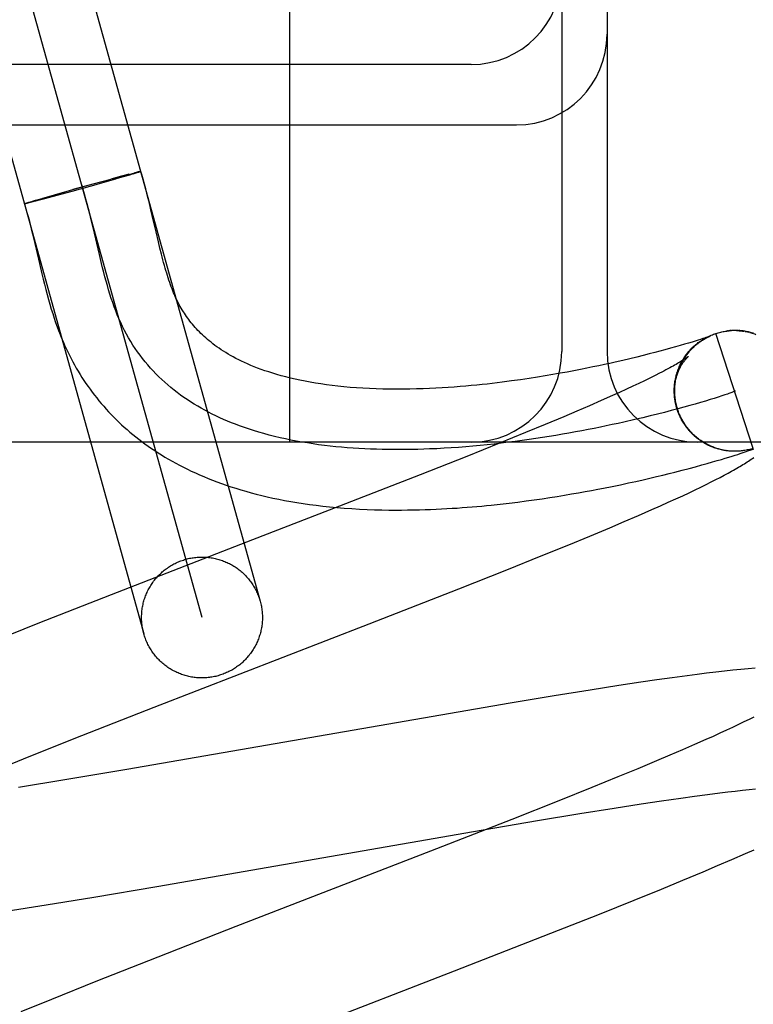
# Model space of a CAD drawing. Header units: inches. Extents: x 0 to 268, y 0 to 174.
# Tile 63 of 83: x 86.469 to 86.59, y 90.27 to 90.433. Entities that reach past the tile are written whole.
import ezdxf

# ---------------------------------------------------------------- set-up
doc = ezdxf.new("R2010")
doc.units = ezdxf.units.IN
doc.header["$LTSCALE"] = 14.749625
doc.header["$MEASUREMENT"] = 0
doc.linetypes.add('HIDDEN', pattern=[0.2, 0.1, -0.1])
doc.layers.add('DEFAULT_2', color=8, linetype='HIDDEN')

msp = doc.modelspace()

# ---------------------------------------------------------------- linework, layer by layer
at = {"layer": 'DEFAULT_2', "color": 8, "linetype": 'HIDDEN'}
for p, q in [((86.4577, 90.5198), (86.5086, 90.33675)), ((86.49897, 90.33407), (86.44807, 90.51711)), ((86.43844, 90.51444), (86.48933, 90.33139)), ((86.51352, 90.36309), (86.51352, 90.48809)), ((86.55852, 90.47309), (86.55852, 90.37809)), ((86.56602, 90.47309), (86.56602, 90.37809)), ((86.54352, 90.42559), (86.43352, 90.42559)), ((86.43352, 90.41559), (86.55102, 90.41559)), ((86.48466, 90.40662), (86.47922, 90.40509)), ((86.48094, 90.40582), (86.48392, 90.40663)), ((86.48579, 90.40714), (86.48388, 90.40662)), ((86.48589, 90.40698), (86.48416, 90.40648)), ((86.48685, 90.40742), (86.48569, 90.40711)), ((86.48694, 90.40729), (86.48589, 90.40698)), ((86.48677, 90.40739), (86.48744, 90.40757)), ((86.48758, 90.40748), (86.48694, 90.40729)), ((86.48741, 90.40756), (86.48783, 90.40767)), ((86.48794, 90.40759), (86.48749, 90.40745)), ((86.48805, 90.40772), (86.4878, 90.40766)), ((86.48818, 90.40766), (86.48786, 90.40756)), ((86.48827, 90.40778), (86.48805, 90.40772)), ((86.48831, 90.4077), (86.4881, 90.40764)), ((86.4884, 90.40781), (86.48822, 90.40776)), ((86.48843, 90.40774), (86.48831, 90.4077)), ((86.48845, 90.40782), (86.48835, 90.40779)), ((86.48854, 90.40778), (86.48843, 90.40774)), ((86.48856, 90.40784), (86.48845, 90.40782)), ((86.48858, 90.40779), (86.48849, 90.40776)), ((86.4886, 90.40785), (86.48852, 90.40783)), ((86.48864, 90.40786), (86.48856, 90.40784)), ((86.48868, 90.40787), (86.48861, 90.40785)), ((86.47457, 90.40404), (86.47915, 90.40533)), ((86.478, 90.40475), (86.47492, 90.40391)), ((86.4811, 90.40586), (86.47756, 90.40488)), ((86.48139, 90.4057), (86.47781, 90.4047)), ((86.47089, 90.40297), (86.47157, 90.40317)), ((86.47152, 90.40315), (86.47265, 90.40348)), ((86.47293, 90.40337), (86.47164, 90.40303)), ((86.47261, 90.40347), (86.47493, 90.40414)), ((86.47492, 90.40391), (86.4729, 90.40336)), ((86.46966, 90.40258), (86.46972, 90.4026)), ((86.46969, 90.40259), (86.46975, 90.40261)), ((86.46972, 90.4026), (86.46979, 90.40262)), ((86.46976, 90.40261), (86.46984, 90.40264)), ((86.46981, 90.40263), (86.46989, 90.40266)), ((86.46989, 90.40266), (86.47, 90.40269)), ((86.47003, 90.40262), (86.46991, 90.40259)), ((86.46997, 90.40268), (86.47013, 90.40273)), ((86.47016, 90.40265), (86.47, 90.40261)), ((86.47009, 90.40272), (86.47031, 90.40279)), ((86.47034, 90.4027), (86.47012, 90.40265)), ((86.47027, 90.40278), (86.47056, 90.40287)), ((86.4706, 90.40276), (86.47031, 90.40269)), ((86.47052, 90.40285), (86.47095, 90.40298)), ((86.47099, 90.40286), (86.47056, 90.40275)), ((86.47168, 90.40304), (86.47095, 90.40285)), ((86.49052, 90.40153), (86.4902, 90.40287)), ((86.49096, 90.39964), (86.49052, 90.40153)), ((86.48093, 90.39864), (86.48057, 90.40013)), ((86.48198, 90.39414), (86.48093, 90.39864)), ((86.49137, 90.39789), (86.49096, 90.39964)), ((86.4709, 90.39759), (86.47128, 90.39599)), ((86.49175, 90.39625), (86.49137, 90.39789)), ((86.47128, 90.39599), (86.47206, 90.39264)), ((86.492, 90.39521), (86.49175, 90.39625)), ((86.49225, 90.39422), (86.492, 90.39521)), ((86.48233, 90.39265), (86.48198, 90.39414)), ((86.47206, 90.39264), (86.47246, 90.39093)), ((86.58214, 90.38031), (86.58185, 90.38022)), ((86.58212, 90.38022), (86.58235, 90.38034)), ((86.58238, 90.38039), (86.58214, 90.38031)), ((86.5823, 90.38032), (86.58253, 90.38044)), ((86.58259, 90.38047), (86.58238, 90.38039)), ((86.58249, 90.38042), (86.58271, 90.38053)), ((86.58276, 90.38052), (86.58259, 90.38047)), ((86.58268, 90.38052), (86.5829, 90.38062)), ((86.58287, 90.38056), (86.58276, 90.38052)), ((86.58283, 90.38052), (86.58289, 90.38055)), ((86.58287, 90.38061), (86.58309, 90.38071)), ((86.58296, 90.3806), (86.58287, 90.38056)), ((86.58303, 90.38062), (86.58296, 90.3806)), ((86.58299, 90.3806), (86.58301, 90.38061)), ((86.58308, 90.38064), (86.58303, 90.38062)), ((86.58303, 90.38062), (86.58305, 90.38063)), ((86.58307, 90.38063), (86.58309, 90.38064)), ((86.58312, 90.38066), (86.58308, 90.38064)), ((86.5831, 90.38065), (86.58311, 90.38065)), ((86.58312, 90.38066), (86.58313, 90.38066)), ((86.58313, 90.38066), (86.58313, 90.38066)), ((86.58314, 90.38066), (86.58314, 90.38066)), ((86.58314, 90.38066), (86.58314, 90.38066)), ((86.59023, 90.36206), (86.58405, 90.38108)), ((86.58591, 90.38149), (86.58584, 90.38149)), ((86.58611, 90.38152), (86.58604, 90.38151)), ((86.58632, 90.38154), (86.58624, 90.38153)), ((86.58787, 90.38152), (86.58807, 90.38151)), ((86.58801, 90.38154), (86.58788, 90.38155)), ((86.58807, 90.38153), (86.58828, 90.3815)), ((86.58827, 90.38149), (86.58847, 90.38146)), ((86.58848, 90.38148), (86.58868, 90.38145)), ((86.58898, 90.38142), (86.58868, 90.38145)), ((86.58888, 90.38142), (86.58914, 90.38139)), ((86.57651, 90.37862), (86.57556, 90.37836)), ((86.57736, 90.37886), (86.57651, 90.37862)), ((86.57814, 90.37908), (86.57736, 90.37886)), ((86.57885, 90.37929), (86.57814, 90.37908)), ((86.5795, 90.37948), (86.57885, 90.37929)), ((86.58009, 90.37966), (86.5795, 90.37948)), ((86.58062, 90.37982), (86.58009, 90.37966)), ((86.58109, 90.37997), (86.58062, 90.37982)), ((86.5815, 90.3801), (86.58109, 90.37997)), ((86.58185, 90.38022), (86.5815, 90.3801)), ((86.58193, 90.38011), (86.58217, 90.38024)), ((86.57094, 90.37717), (86.56982, 90.3769)), ((86.57201, 90.37744), (86.57094, 90.37717)), ((86.573, 90.37769), (86.57201, 90.37744)), ((86.57393, 90.37793), (86.573, 90.37769)), ((86.57478, 90.37815), (86.57393, 90.37793)), ((86.57556, 90.37836), (86.57478, 90.37815)), ((86.56366, 90.37553), (86.56265, 90.37532)), ((86.56464, 90.37573), (86.56366, 90.37553)), ((86.56558, 90.37593), (86.56464, 90.37573)), ((86.56649, 90.37613), (86.56558, 90.37593)), ((86.56737, 90.37633), (86.56649, 90.37613)), ((86.56862, 90.37662), (86.56737, 90.37633)), ((86.56982, 90.3769), (86.56862, 90.37662)), ((86.5545, 90.37384), (86.55314, 90.37363)), ((86.5558, 90.37405), (86.5545, 90.37384)), ((86.55704, 90.37427), (86.5558, 90.37405)), ((86.55824, 90.37448), (86.55704, 90.37427)), ((86.5594, 90.37469), (86.55824, 90.37448)), ((86.56052, 90.3749), (86.5594, 90.37469)), ((86.5616, 90.37511), (86.56052, 90.3749)), ((86.56265, 90.37532), (86.5616, 90.37511)), ((86.57396, 90.37411), (86.57313, 90.37369)), ((86.57473, 90.3745), (86.57396, 90.37411)), ((86.57733, 90.37351), (86.57741, 90.37377)), ((86.57738, 90.37372), (86.57746, 90.37397)), ((86.57742, 90.37393), (86.57751, 90.37417)), ((86.57748, 90.37413), (86.57756, 90.37437)), ((86.57753, 90.37434), (86.57762, 90.37457)), ((86.57759, 90.37454), (86.57769, 90.37477)), ((86.57766, 90.37474), (86.57775, 90.37496)), ((86.57773, 90.37494), (86.5778, 90.37514)), ((86.55314, 90.37363), (86.55171, 90.37342)), ((86.57028, 90.37233), (86.56922, 90.37184)), ((86.57129, 90.37281), (86.57028, 90.37233)), ((86.57224, 90.37326), (86.57129, 90.37281)), ((86.57313, 90.37369), (86.57224, 90.37326)), ((86.56693, 90.3708), (86.56507, 90.36998)), ((86.5681, 90.37133), (86.56693, 90.3708)), ((86.56922, 90.37184), (86.5681, 90.37133)), ((86.57716, 90.37138), (86.57716, 90.37161)), ((86.57716, 90.37115), (86.57717, 90.37151)), ((86.57719, 90.37069), (86.57716, 90.37098)), ((86.57717, 90.37092), (86.57717, 90.37131)), ((86.57721, 90.37045), (86.57717, 90.37077)), ((86.57724, 90.37022), (86.57723, 90.37048)), ((86.58442, 90.37054), (86.58378, 90.37034)), ((86.585, 90.37073), (86.58442, 90.37054)), ((86.58551, 90.3709), (86.585, 90.37073)), ((86.5631, 90.36912), (86.56102, 90.36822)), ((86.56507, 90.36998), (86.5631, 90.36912)), ((86.57727, 90.36998), (86.57725, 90.37028)), ((86.57751, 90.36889), (86.57735, 90.36955)), ((86.5776, 90.36866), (86.57751, 90.36889)), ((86.57874, 90.36887), (86.57772, 90.36859)), ((86.57971, 90.36914), (86.57874, 90.36887)), ((86.58063, 90.3694), (86.57971, 90.36914)), ((86.5815, 90.36965), (86.58063, 90.3694)), ((86.58232, 90.36989), (86.5815, 90.36965)), ((86.58308, 90.37012), (86.58232, 90.36989)), ((86.58378, 90.37034), (86.58308, 90.37012)), ((86.55884, 90.3673), (86.55576, 90.36601)), ((86.56102, 90.36822), (86.55884, 90.3673)), ((86.57317, 90.36742), (86.57192, 90.36712)), ((86.57437, 90.36772), (86.57317, 90.36742)), ((86.57553, 90.36801), (86.57437, 90.36772)), ((86.57665, 90.3683), (86.57553, 90.36801)), ((86.57772, 90.36859), (86.57665, 90.3683)), ((86.57766, 90.36846), (86.57757, 90.36869)), ((86.57773, 90.36827), (86.57763, 90.36849)), ((86.5778, 90.36807), (86.57769, 90.3683)), ((86.57787, 90.36788), (86.57776, 90.3681)), ((86.57795, 90.36769), (86.57784, 90.36791)), ((86.57803, 90.3675), (86.57791, 90.36772)), ((86.57812, 90.36731), (86.578, 90.36753)), ((86.57821, 90.36713), (86.57808, 90.36734)), ((86.55576, 90.36601), (86.55252, 90.36467)), ((86.57192, 90.36712), (86.57064, 90.36682)), ((86.5783, 90.36694), (86.57817, 90.36715)), ((86.5784, 90.36676), (86.57826, 90.36697)), ((86.5785, 90.36658), (86.57836, 90.36679)), ((86.5786, 90.3664), (86.57846, 90.36661)), ((86.57871, 90.36623), (86.57857, 90.36643)), ((86.57882, 90.36605), (86.57867, 90.36625)), ((86.57894, 90.36588), (86.57879, 90.36608)), ((86.57906, 90.36571), (86.5789, 90.36591)), ((86.57918, 90.36555), (86.57902, 90.36574)), ((86.55252, 90.36467), (86.54824, 90.36293)), ((86.57931, 90.36539), (86.57914, 90.36557)), ((86.57944, 90.36522), (86.57927, 90.3654)), ((86.57957, 90.36507), (86.5794, 90.36524)), ((86.5797, 90.36491), (86.57953, 90.36508)), ((86.57984, 90.36476), (86.57967, 90.36493)), ((86.57999, 90.36461), (86.57981, 90.36478)), ((86.58013, 90.36446), (86.57995, 90.36462)), ((86.58028, 90.36432), (86.58009, 90.36448)), ((86.58043, 90.36418), (86.58024, 90.36433)), ((86.58058, 90.36404), (86.58039, 90.36419)), ((86.58074, 90.36391), (86.58055, 90.36405)), ((87.43352, 90.36309), (86.43352, 90.36309)), ((86.54824, 90.36293), (86.5428, 90.36074)), ((86.5809, 90.36377), (86.5807, 90.36392)), ((86.58106, 90.36365), (86.58086, 90.36379)), ((86.58123, 90.36352), (86.58103, 90.36366)), ((86.58139, 90.3634), (86.58119, 90.36353)), ((86.58156, 90.36328), (86.58136, 90.36341)), ((86.58173, 90.36317), (86.58153, 90.3633)), ((86.58191, 90.36306), (86.5817, 90.36318)), ((86.58209, 90.36295), (86.58188, 90.36307)), ((86.58226, 90.36285), (86.58205, 90.36296)), ((86.58244, 90.36275), (86.58223, 90.36286)), ((86.58263, 90.36266), (86.58241, 90.36276)), ((86.58281, 90.36256), (86.5826, 90.36266)), ((86.583, 90.36248), (86.58278, 90.36257)), ((86.58319, 90.36239), (86.58297, 90.36248)), ((86.58338, 90.36231), (86.58316, 90.3624)), ((86.5428, 90.36074), (86.53509, 90.35769)), ((86.58357, 90.36224), (86.58335, 90.36232)), ((86.58385, 90.36216), (86.58357, 90.36224)), ((86.58401, 90.3621), (86.58376, 90.36216)), ((86.58513, 90.36178), (86.58492, 90.36182)), ((86.58628, 90.36162), (86.58616, 90.36163)), ((86.58618, 90.36061), (86.58672, 90.36078)), ((86.58656, 90.36159), (86.58635, 90.3616)), ((86.58663, 90.36159), (86.58637, 90.3616)), ((86.58651, 90.3616), (86.5864, 90.36161)), ((86.58672, 90.36078), (86.58721, 90.36093)), ((86.58706, 90.36158), (86.58695, 90.36158)), ((86.58739, 90.36157), (86.58718, 90.36157)), ((86.58721, 90.36093), (86.58765, 90.36107)), ((86.5876, 90.36158), (86.5874, 90.36157)), ((86.58752, 90.36158), (86.58743, 90.36158)), ((86.5878, 90.36159), (86.5876, 90.36158)), ((86.58768, 90.36159), (86.5876, 90.36158)), ((86.58783, 90.3616), (86.58761, 90.36158)), ((86.58765, 90.36107), (86.58805, 90.3612)), ((86.5879, 90.3616), (86.58783, 90.3616)), ((86.58805, 90.3612), (86.58841, 90.36132)), ((86.58843, 90.36165), (86.58822, 90.36163)), ((86.58841, 90.36132), (86.58873, 90.36143)), ((86.58863, 90.36168), (86.58842, 90.36165)), ((86.58873, 90.36143), (86.58903, 90.36153)), ((86.58903, 90.36153), (86.58931, 90.36163)), ((86.58931, 90.36163), (86.58951, 90.3617)), ((86.58951, 90.3617), (86.58969, 90.36176)), ((86.58969, 90.36176), (86.58987, 90.36183)), ((86.58987, 90.36183), (86.59004, 90.36189)), ((86.59004, 90.36189), (86.59021, 90.36195)), ((86.59021, 90.36195), (86.59031, 90.36199)), ((86.58069, 90.35903), (86.58169, 90.35931)), ((86.58169, 90.35931), (86.58262, 90.35956)), ((86.58262, 90.35956), (86.58347, 90.35981)), ((86.58347, 90.35981), (86.58424, 90.36003)), ((86.58424, 90.36003), (86.58495, 90.36024)), ((86.58495, 90.36024), (86.58559, 90.36043)), ((86.58559, 90.36043), (86.58618, 90.36061)), ((86.53509, 90.35769), (86.52273, 90.35286)), ((86.57422, 90.35739), (86.57527, 90.35764)), ((86.57527, 90.35764), (86.57628, 90.35789)), ((86.57628, 90.35789), (86.57724, 90.35813)), ((86.57724, 90.35813), (86.57846, 90.35844)), ((86.57846, 90.35844), (86.57961, 90.35874)), ((86.57961, 90.35874), (86.58069, 90.35903)), ((86.58474, 90.35726), (86.58541, 90.35762)), ((86.58541, 90.35762), (86.58605, 90.35796)), ((86.56689, 90.35577), (86.56826, 90.35605)), ((86.56826, 90.35605), (86.56956, 90.35633)), ((86.56956, 90.35633), (86.5708, 90.3566)), ((86.5708, 90.3566), (86.57199, 90.35687)), ((86.57199, 90.35687), (86.57313, 90.35713)), ((86.57313, 90.35713), (86.57422, 90.35739)), ((86.58155, 90.35565), (86.58242, 90.35608)), ((86.58242, 90.35608), (86.58325, 90.3565)), ((86.58325, 90.3565), (86.58402, 90.35689)), ((86.58402, 90.35689), (86.58474, 90.35726)), ((86.55779, 90.35412), (86.55899, 90.35431)), ((86.55899, 90.35431), (86.56016, 90.35451)), ((86.56016, 90.35451), (86.56129, 90.35471)), ((86.56129, 90.35471), (86.56238, 90.3549)), ((86.56238, 90.3549), (86.56344, 90.3551)), ((86.56344, 90.3551), (86.56447, 90.35529)), ((86.56447, 90.35529), (86.56546, 90.35549)), ((86.56546, 90.35549), (86.56689, 90.35577)), ((86.57739, 90.35369), (86.57854, 90.35422)), ((86.57854, 90.35422), (86.57961, 90.35472)), ((86.57961, 90.35472), (86.58061, 90.3552)), ((86.58061, 90.3552), (86.58155, 90.35565)), ((86.54833, 90.35283), (86.5498, 90.353)), ((86.5498, 90.353), (86.55123, 90.35317)), ((86.55123, 90.35317), (86.55261, 90.35335)), ((86.55261, 90.35335), (86.55396, 90.35354)), ((86.55396, 90.35354), (86.55528, 90.35373)), ((86.55528, 90.35373), (86.55655, 90.35392)), ((86.55655, 90.35392), (86.55779, 90.35412)), ((86.57485, 90.35254), (86.57616, 90.35313)), ((86.57616, 90.35313), (86.57739, 90.35369)), ((86.56888, 90.34994), (86.57122, 90.35094)), ((86.57122, 90.35094), (86.57345, 90.35192)), ((86.57345, 90.35192), (86.57485, 90.35254)), ((86.56648, 90.34892), (86.56888, 90.34994)), ((86.56315, 90.34753), (86.56648, 90.34892)), ((86.55514, 90.34425), (86.55967, 90.34609)), ((86.55967, 90.34609), (86.56315, 90.34753)), ((86.54945, 90.34197), (86.55514, 90.34425)), ((86.54147, 90.33881), (86.54945, 90.34197)), ((86.52666, 90.33304), (86.54147, 90.33881)), ((86.48392, 90.33782), (86.47177, 90.33305)), ((86.47177, 90.33305), (86.46318, 90.32963)), ((86.49105, 90.31924), (86.52666, 90.33304)), ((86.58403, 90.32502), (86.5825, 90.32483)), ((86.58549, 90.32518), (86.58403, 90.32502)), ((86.58687, 90.32533), (86.58549, 90.32518)), ((86.58817, 90.32547), (86.58687, 90.32533)), ((86.58939, 90.32558), (86.58817, 90.32547)), ((86.59053, 90.32569), (86.58939, 90.32558)), ((86.57162, 90.32334), (86.56797, 90.3228)), ((86.57427, 90.32373), (86.57162, 90.32334)), ((86.57682, 90.32409), (86.57427, 90.32373)), ((86.5793, 90.32442), (86.57682, 90.32409)), ((86.58092, 90.32463), (86.5793, 90.32442)), ((86.5825, 90.32483), (86.58092, 90.32463)), ((86.56322, 90.32206), (86.55725, 90.3211)), ((86.56797, 90.3228), (86.56322, 90.32206)), ((86.55725, 90.3211), (86.54996, 90.31989)), ((86.47906, 90.31453), (86.49105, 90.31924)), ((86.54996, 90.31989), (86.4865, 90.3089)), ((86.58868, 90.31679), (86.58778, 90.31635)), ((86.58953, 90.31721), (86.58868, 90.31679)), ((86.59032, 90.3176), (86.58953, 90.31721)), ((86.58579, 90.31541), (86.58471, 90.31491)), ((86.58681, 90.31589), (86.58579, 90.31541)), ((86.58778, 90.31635), (86.58681, 90.31589)), ((86.47065, 90.31118), (86.47906, 90.31453)), ((86.58239, 90.31386), (86.58051, 90.31303)), ((86.58357, 90.3144), (86.58239, 90.31386)), ((86.58471, 90.31491), (86.58357, 90.3144)), ((86.57851, 90.31216), (86.57641, 90.31126)), ((86.58051, 90.31303), (86.57851, 90.31216)), ((86.46458, 90.30873), (86.47065, 90.31118)), ((86.5742, 90.31032), (86.5711, 90.30903)), ((86.57641, 90.31126), (86.5742, 90.31032)), ((86.4865, 90.3089), (86.47628, 90.30718)), ((86.5711, 90.30903), (86.56782, 90.30768)), ((86.47628, 90.30718), (86.4686, 90.30594)), ((86.56782, 90.30768), (86.56351, 90.30593)), ((86.56351, 90.30593), (86.55803, 90.30373)), ((86.58599, 90.30521), (86.58723, 90.30535)), ((86.58723, 90.30535), (86.58842, 90.30548)), ((86.58842, 90.30548), (86.58954, 90.3056)), ((86.58954, 90.3056), (86.59061, 90.30571)), ((86.55803, 90.30373), (86.55028, 90.30066)), ((86.57165, 90.30322), (86.57502, 90.30373)), ((86.57502, 90.30373), (86.57822, 90.30419)), ((86.57822, 90.30419), (86.58049, 90.3045)), ((86.58049, 90.3045), (86.58265, 90.30479)), ((86.58265, 90.30479), (86.58469, 90.30505)), ((86.58469, 90.30505), (86.58599, 90.30521)), ((86.56154, 90.30163), (86.5672, 90.30253)), ((86.5672, 90.30253), (86.57165, 90.30322)), ((86.55028, 90.30066), (86.53679, 90.2954)), ((86.5439, 90.29867), (86.55453, 90.30047)), ((86.55453, 90.30047), (86.56154, 90.30163)), ((86.4915, 90.28956), (86.5439, 90.29867)), ((86.58892, 90.29499), (86.59036, 90.29563)), ((86.53679, 90.2954), (86.50457, 90.28292)), ((86.58433, 90.293), (86.58667, 90.294)), ((86.58667, 90.294), (86.58892, 90.29499)), ((86.58191, 90.29198), (86.58433, 90.293)), ((86.57855, 90.29057), (86.58191, 90.29198)), ((86.48106, 90.2878), (86.4915, 90.28956)), ((86.57049, 90.28728), (86.57505, 90.28913)), ((86.57505, 90.28913), (86.57855, 90.29057)), ((86.47315, 90.28651), (86.48106, 90.2878)), ((86.46656, 90.28546), (86.47315, 90.28651)), ((86.56476, 90.28499), (86.57049, 90.28728)), ((86.55674, 90.28182), (86.56476, 90.28499)), ((86.50457, 90.28292), (86.49009, 90.27725)), ((86.54077, 90.27559), (86.55674, 90.28182)), ((86.49009, 90.27725), (86.48141, 90.27381)), ((86.51508, 90.26565), (86.54077, 90.27559)), ((86.48141, 90.27381), (86.47406, 90.27085)), ((86.47406, 90.27085), (86.46897, 90.26878))]:
    msp.add_line(p, q, dxfattribs=at)
for points in [[(86.48882, 90.40789), (86.48882, 90.40788), (86.48882, 90.40788), (86.48881, 90.40787), (86.48879, 90.40787), (86.48877, 90.40786), (86.48875, 90.40785), (86.48873, 90.40784), (86.4887, 90.40783), (86.48866, 90.40782), (86.48863, 90.40781), (86.48858, 90.40779)], [(86.48884, 90.40789), (86.48883, 90.40789), (86.48882, 90.40789), (86.48881, 90.40789), (86.48879, 90.40789), (86.48877, 90.40789), (86.48875, 90.40788), (86.48872, 90.40788), (86.48865, 90.40786)], [(86.48868, 90.40787), (86.48872, 90.40788), (86.48874, 90.40788), (86.48877, 90.40788), (86.48879, 90.40789), (86.4888, 90.40789), (86.48881, 90.40789), (86.48882, 90.40789), (86.48882, 90.40789)], [(86.48874, 90.40784), (86.48876, 90.40785), (86.48879, 90.40786), (86.4888, 90.40787), (86.48882, 90.40788), (86.48883, 90.40788), (86.48884, 90.40789), (86.48884, 90.40789)], [(86.4902, 90.40287), (86.49002, 90.40357), (86.48984, 90.40429), (86.48965, 90.40504), (86.48944, 90.4058), (86.48922, 90.40659), (86.48899, 90.4074), (86.48884, 90.40789)], [(86.48057, 90.40013), (86.48039, 90.40087), (86.48019, 90.40169), (86.47997, 90.40251), (86.47976, 90.40331), (86.47953, 90.40411), (86.4793, 90.40491), (86.47905, 90.40569)], [(86.46955, 90.40253), (86.46955, 90.40253), (86.46956, 90.40254), (86.46957, 90.40254), (86.46959, 90.40255), (86.46961, 90.40256), (86.46963, 90.40257), (86.46966, 90.40258)], [(86.46966, 90.40254), (86.46963, 90.40253), (86.46961, 90.40253), (86.46959, 90.40253), (86.46957, 90.40253), (86.46956, 90.40253), (86.46955, 90.40253)], [(86.46956, 90.40253), (86.46957, 90.40254), (86.46958, 90.40254), (86.46959, 90.40255), (86.46961, 90.40256), (86.46963, 90.40256), (86.46965, 90.40257), (86.46968, 90.40258)], [(86.46975, 90.40256), (86.46971, 90.40255), (86.46968, 90.40254), (86.46965, 90.40254), (86.46963, 90.40253), (86.4696, 90.40253), (86.46959, 90.40253), (86.46958, 90.40253), (86.46957, 90.40253), (86.46956, 90.40253)], [(86.46956, 90.40253), (86.46974, 90.40195), (86.46994, 90.40128), (86.47013, 90.40059), (86.47033, 90.39987), (86.47052, 90.39913), (86.47071, 90.39837), (86.4709, 90.39759)], [(86.46994, 90.4026), (86.46986, 90.40258), (86.46981, 90.40257), (86.46976, 90.40256), (86.46972, 90.40255)], [(86.55171, 90.37342), (86.55022, 90.37321), (86.54944, 90.37311), (86.54865, 90.37301), (86.54785, 90.37291), (86.54702, 90.37281), (86.54618, 90.37271), (86.54532, 90.37262), (86.54444, 90.37253), (86.54354, 90.37244), (86.54262, 90.37236), (86.54168, 90.37228), (86.54071, 90.37221), (86.53973, 90.37214), (86.53872, 90.37207), (86.53769, 90.37201), (86.53664, 90.37196), (86.53557, 90.37192), (86.53449, 90.37189), (86.53339, 90.37186), (86.53229, 90.37185), (86.53117, 90.37185), (86.53005, 90.37185), (86.52893, 90.37187), (86.52782, 90.37191), (86.52671, 90.37195), (86.52561, 90.37201), (86.52454, 90.37208), (86.52349, 90.37216), (86.52247, 90.37225), (86.52148, 90.37235), (86.52051, 90.37247), (86.51958, 90.37259), (86.51866, 90.37272), (86.51776, 90.37286), (86.51688, 90.37301), (86.51603, 90.37317), (86.51519, 90.37334), (86.51438, 90.37351), (86.51359, 90.3737), (86.51282, 90.37389), (86.51209, 90.37408), (86.51137, 90.37428), (86.51069, 90.37449), (86.51002, 90.3747), (86.50939, 90.37491), (86.50877, 90.37513), (86.50818, 90.37535), (86.5076, 90.37557), (86.50705, 90.3758), (86.50652, 90.37603), (86.50601, 90.37626), (86.50551, 90.37649), (86.50504, 90.37672), (86.50458, 90.37696), (86.50414, 90.37719), (86.50371, 90.37743), (86.5033, 90.37767), (86.50291, 90.3779), (86.50252, 90.37814), (86.50215, 90.37839), (86.50179, 90.37863), (86.50144, 90.37887), (86.50111, 90.37911), (86.50078, 90.37936), (86.50047, 90.37961), (86.50016, 90.37985), (86.49987, 90.3801), (86.49958, 90.38035), (86.4993, 90.38059), (86.49904, 90.38084), (86.49878, 90.38109), (86.49853, 90.38134), (86.49829, 90.38159), (86.49805, 90.38184), (86.49782, 90.38209), (86.4976, 90.38235), (86.49739, 90.3826), (86.49718, 90.38285), (86.49698, 90.38311), (86.49678, 90.38337), (86.4966, 90.38362), (86.49641, 90.38388), (86.49623, 90.38414), (86.49605, 90.38441), (86.49588, 90.38468), (86.49571, 90.38496), (86.49554, 90.38524), (86.49537, 90.38553), (86.49521, 90.38582), (86.49506, 90.38611), (86.49491, 90.38639), (86.49478, 90.38666), (86.49465, 90.38694), (86.49452, 90.38721), (86.49439, 90.3875), (86.49427, 90.3878), (86.49414, 90.38811), (86.49401, 90.38844), (86.49388, 90.38878), (86.49375, 90.38914), (86.49362, 90.3895), (86.49349, 90.38987), (86.49337, 90.39026), (86.49324, 90.39066), (86.49312, 90.39106), (86.49299, 90.39148), (86.49287, 90.39191), (86.49274, 90.39235), (86.49262, 90.39281), (86.49249, 90.39327), (86.49237, 90.39374), (86.49225, 90.39422)], [(86.53665, 90.36196), (86.53567, 90.36192), (86.53469, 90.36189), (86.53371, 90.36187), (86.53273, 90.36185), (86.53175, 90.36185), (86.53077, 90.36185), (86.5298, 90.36186), (86.52882, 90.36187), (86.52785, 90.3619), (86.52688, 90.36194), (86.52591, 90.36198), (86.52494, 90.36203), (86.52398, 90.36209), (86.52302, 90.36216), (86.52206, 90.36225), (86.52111, 90.36234), (86.52016, 90.36244), (86.51922, 90.36255), (86.51828, 90.36267), (86.51735, 90.3628), (86.51642, 90.36295), (86.5155, 90.3631), (86.51458, 90.36326), (86.51367, 90.36344), (86.51277, 90.36363), (86.51188, 90.36383), (86.51099, 90.36404), (86.51011, 90.36426), (86.50923, 90.3645), (86.50837, 90.36474), (86.50751, 90.365), (86.50666, 90.36528), (86.50582, 90.36556), (86.50516, 90.3658), (86.50449, 90.36605), (86.50384, 90.36631), (86.50319, 90.36658), (86.50255, 90.36685), (86.50191, 90.36714), (86.50128, 90.36743), (86.50066, 90.36773), (86.50005, 90.36804), (86.49944, 90.36837), (86.49884, 90.3687), (86.49825, 90.36904), (86.49767, 90.36939), (86.49709, 90.36975), (86.49653, 90.37012), (86.49597, 90.3705), (86.49542, 90.37089), (86.49488, 90.37129), (86.49434, 90.3717), (86.49382, 90.37212), (86.49331, 90.37255), (86.4928, 90.37299), (86.49231, 90.37344), (86.49182, 90.37391), (86.49135, 90.37438), (86.49088, 90.37487), (86.49043, 90.37536), (86.48998, 90.37587), (86.48955, 90.37639), (86.48913, 90.37692), (86.48871, 90.37746), (86.48831, 90.37802), (86.48792, 90.37858), (86.48754, 90.37916), (86.48717, 90.37975), (86.48682, 90.38035), (86.48647, 90.38096), (86.48614, 90.38158), (86.48582, 90.38222), (86.48551, 90.38287), (86.48521, 90.38353), (86.48494, 90.38418), (86.48468, 90.38484), (86.48443, 90.38551), (86.48418, 90.38619), (86.48395, 90.38688), (86.48372, 90.38758), (86.48351, 90.38829), (86.4833, 90.389), (86.48309, 90.38972), (86.4829, 90.39045), (86.4827, 90.39118), (86.48252, 90.39192), (86.48233, 90.39265)], [(86.47246, 90.39093), (86.47267, 90.39008), (86.47288, 90.38922), (86.4731, 90.38838), (86.47332, 90.38754), (86.47355, 90.38672), (86.47378, 90.38591), (86.47402, 90.38512), (86.47426, 90.38436), (86.4745, 90.38361), (86.47474, 90.38289), (86.47499, 90.3822), (86.47523, 90.38154), (86.47548, 90.38091), (86.47572, 90.38031), (86.47597, 90.37972), (86.47622, 90.37914), (86.47648, 90.37858), (86.47674, 90.37802), (86.47701, 90.37747), (86.47729, 90.37693), (86.47757, 90.37639), (86.47786, 90.37586), (86.47816, 90.37534), (86.47846, 90.37482), (86.47878, 90.37431), (86.47909, 90.3738), (86.47942, 90.3733), (86.47976, 90.3728), (86.4801, 90.37231), (86.48044, 90.37183), (86.4808, 90.37135), (86.48116, 90.37087), (86.48153, 90.3704), (86.48191, 90.36994), (86.48229, 90.36948), (86.48269, 90.36902), (86.48309, 90.36857), (86.48349, 90.36813), (86.48391, 90.36769), (86.48433, 90.36726), (86.48476, 90.36683), (86.4852, 90.3664), (86.48565, 90.36598), (86.4861, 90.36557), (86.48656, 90.36516), (86.48704, 90.36476), (86.48752, 90.36436), (86.48801, 90.36396), (86.4885, 90.36357), (86.48901, 90.36318), (86.48953, 90.3628), (86.49006, 90.36243), (86.49059, 90.36206), (86.49114, 90.36169), (86.4917, 90.36133), (86.49226, 90.36097), (86.49284, 90.36062), (86.49343, 90.36027), (86.49403, 90.35993), (86.49464, 90.35959), (86.49526, 90.35926), (86.49589, 90.35894), (86.49654, 90.35861), (86.4972, 90.3583), (86.49787, 90.35799), (86.49856, 90.35768), (86.49926, 90.35738), (86.49997, 90.35709), (86.5007, 90.3568), (86.50144, 90.35652), (86.5022, 90.35624), (86.50297, 90.35597), (86.50376, 90.35571), (86.50456, 90.35545), (86.50539, 90.3552), (86.50623, 90.35495), (86.50708, 90.35472), (86.50796, 90.35449), (86.50886, 90.35426), (86.50977, 90.35405), (86.51071, 90.35384), (86.51167, 90.35364), (86.51265, 90.35345), (86.51365, 90.35327), (86.51466, 90.3531), (86.5157, 90.35294), (86.51676, 90.35279), (86.51784, 90.35264), (86.51895, 90.35251), (86.5201, 90.35239), (86.52128, 90.35228), (86.52251, 90.35217), (86.52377, 90.35208), (86.52504, 90.35201), (86.52631, 90.35195), (86.52755, 90.3519), (86.52875, 90.35187), (86.52988, 90.35185), (86.53096, 90.35185), (86.53199, 90.35185), (86.533, 90.35186), (86.53398, 90.35187), (86.53495, 90.35189), (86.53589, 90.35192), (86.53682, 90.35195), (86.53773, 90.35199), (86.53862, 90.35204), (86.5395, 90.35208), (86.54036, 90.35214), (86.54121, 90.35219), (86.54205, 90.35225), (86.54287, 90.35231), (86.54368, 90.35238), (86.54449, 90.35245), (86.54528, 90.35252), (86.54606, 90.35259), (86.54683, 90.35267), (86.54833, 90.35283)], [(86.57773, 90.36846), (86.57767, 90.36864), (86.57761, 90.36885), (86.57755, 90.36906), (86.5775, 90.36927), (86.57745, 90.36949), (86.57741, 90.36971), (86.57737, 90.36992), (86.57733, 90.37014), (86.5773, 90.37036), (86.57728, 90.37058), (86.57726, 90.3708), (86.57725, 90.37102), (86.57724, 90.37124), (86.57723, 90.37146), (86.57723, 90.37168), (86.57724, 90.3719), (86.57725, 90.37213), (86.57726, 90.37235), (86.57728, 90.37257), (86.57731, 90.37279), (86.57734, 90.373), (86.57737, 90.37322), (86.57741, 90.37344), (86.57745, 90.37366), (86.5775, 90.37387), (86.57755, 90.37408), (86.57761, 90.3743), (86.57767, 90.37451), (86.57774, 90.37472), (86.57781, 90.37493), (86.57789, 90.37513), (86.57797, 90.37534), (86.57806, 90.37554), (86.57815, 90.37574), (86.57824, 90.37594), (86.57834, 90.37613), (86.57843, 90.37632), (86.57854, 90.3765), (86.57864, 90.37668), (86.57874, 90.37685), (86.57885, 90.37702), (86.57895, 90.37718), (86.57906, 90.37733), (86.57917, 90.37747), (86.57927, 90.37762), (86.57938, 90.37775), (86.57948, 90.37788), (86.57959, 90.37801), (86.57969, 90.37813), (86.5798, 90.37825), (86.5799, 90.37837), (86.58001, 90.37848), (86.58011, 90.37858), (86.58021, 90.37868), (86.58032, 90.37878), (86.58042, 90.37888), (86.58051, 90.37897), (86.58061, 90.37906), (86.58071, 90.37914), (86.5808, 90.37922), (86.5809, 90.3793), (86.58099, 90.37937), (86.58108, 90.37944), (86.58117, 90.37951), (86.58126, 90.37958), (86.58134, 90.37964), (86.58142, 90.3797), (86.5815, 90.37975), (86.58158, 90.37981), (86.58165, 90.37986), (86.58172, 90.3799), (86.58179, 90.37995), (86.58186, 90.37999), (86.58192, 90.38003), (86.58198, 90.38007), (86.58204, 90.3801), (86.58209, 90.38013), (86.58215, 90.38016), (86.5822, 90.38019), (86.58225, 90.38022), (86.5823, 90.38025), (86.58234, 90.38028), (86.58239, 90.3803), (86.58243, 90.38033), (86.58248, 90.38035), (86.58252, 90.38037), (86.58256, 90.38039), (86.58261, 90.38042), (86.58265, 90.38044), (86.58268, 90.38046), (86.58272, 90.38047), (86.58276, 90.38049), (86.58279, 90.38051), (86.58283, 90.38052)], [(86.58289, 90.38055), (86.58294, 90.38058), (86.58297, 90.38059)], [(86.58306, 90.3807), (86.58325, 90.38078), (86.58345, 90.38086), (86.58365, 90.38094)], [(86.58366, 90.38094), (86.58385, 90.38101), (86.58405, 90.38108)], [(86.58405, 90.38108), (86.58424, 90.38114), (86.58444, 90.3812), (86.58464, 90.38125), (86.58483, 90.3813), (86.58503, 90.38134), (86.58523, 90.38138), (86.58543, 90.38142), (86.58563, 90.38145), (86.58583, 90.38147), (86.58604, 90.3815), (86.58624, 90.38152)], [(86.58405, 90.38108), (86.58424, 90.38114), (86.58444, 90.3812), (86.58464, 90.38125), (86.58483, 90.3813), (86.58503, 90.38135), (86.58523, 90.38139), (86.58543, 90.38142), (86.58563, 90.38146), (86.5858, 90.38148)], [(86.58584, 90.38149), (86.58604, 90.38151), (86.58624, 90.38153), (86.58644, 90.38155), (86.58665, 90.38156)], [(86.58654, 90.38155), (86.58647, 90.38155), (86.58639, 90.38154)], [(86.5868, 90.38157), (86.58671, 90.38156), (86.58663, 90.38156)], [(86.58698, 90.38157), (86.58689, 90.38157), (86.58665, 90.38156)], [(86.58719, 90.38158), (86.58708, 90.38158), (86.58685, 90.38157)], [(86.58741, 90.38157), (86.58729, 90.38158), (86.58705, 90.38157)], [(86.58776, 90.38156), (86.58764, 90.38157), (86.58752, 90.38157), (86.58726, 90.38157)], [(86.58746, 90.38156), (86.58767, 90.38156), (86.58787, 90.38154)], [(86.58841, 90.3815), (86.58827, 90.38152), (86.58814, 90.38153), (86.58787, 90.38154)], [(86.58884, 90.38144), (86.58869, 90.38147), (86.58855, 90.38149), (86.58828, 90.3815)], [(86.58908, 90.38138), (86.58928, 90.38134), (86.58948, 90.38129)], [(86.58961, 90.38128), (86.58945, 90.38132), (86.58929, 90.38136), (86.58914, 90.38139)], [(86.59028, 90.3811), (86.5901, 90.38115), (86.58994, 90.3812), (86.58977, 90.38124), (86.58948, 90.38129)], [(86.58968, 90.38124), (86.58987, 90.38119), (86.59007, 90.38113), (86.59026, 90.38107), (86.59046, 90.381), (86.59065, 90.38093)], [(86.57783, 90.37516), (86.5779, 90.37535), (86.57798, 90.37554), (86.57807, 90.37573), (86.57815, 90.37592), (86.57825, 90.3761), (86.57834, 90.37628), (86.57844, 90.37647), (86.57854, 90.37665), (86.57865, 90.37682), (86.57876, 90.377), (86.57887, 90.37717), (86.57899, 90.37734), (86.57911, 90.37751), (86.57923, 90.37767), (86.57936, 90.37784), (86.57949, 90.378), (86.57963, 90.37815), (86.57976, 90.37831), (86.5799, 90.37846), (86.58005, 90.37861), (86.58019, 90.37875), (86.58034, 90.37889), (86.5805, 90.37903), (86.58065, 90.37917), (86.58081, 90.3793), (86.58097, 90.37943), (86.58113, 90.37956), (86.5813, 90.37968), (86.58147, 90.3798), (86.58164, 90.37992), (86.58181, 90.38003), (86.58199, 90.38014)], [(86.57854, 90.37667), (86.57865, 90.37685), (86.57876, 90.37703), (86.57888, 90.37721), (86.579, 90.37738), (86.57913, 90.37755), (86.57926, 90.37772), (86.57939, 90.37789), (86.57952, 90.37805), (86.57966, 90.37821), (86.57981, 90.37837), (86.57995, 90.37852), (86.5801, 90.37867), (86.58025, 90.37882), (86.58041, 90.37896), (86.58057, 90.3791), (86.58073, 90.37924), (86.58089, 90.37938), (86.58106, 90.37951), (86.58123, 90.37963), (86.5814, 90.37976), (86.58158, 90.37988), (86.58175, 90.37999), (86.58193, 90.38011)], [(86.57945, 90.37724), (86.57944, 90.37724), (86.57943, 90.37723), (86.57941, 90.37721), (86.57938, 90.37719), (86.57935, 90.37717), (86.5793, 90.37713), (86.57925, 90.37709), (86.57918, 90.37705), (86.57911, 90.37699), (86.57902, 90.37693), (86.57893, 90.37687), (86.57882, 90.3768), (86.57869, 90.37672), (86.57856, 90.37663), (86.57841, 90.37654), (86.57824, 90.37643), (86.57807, 90.37633), (86.57787, 90.37621), (86.57766, 90.37609), (86.57744, 90.37596), (86.5772, 90.37582), (86.57694, 90.37568), (86.57667, 90.37553), (86.57639, 90.37537), (86.57609, 90.37521), (86.57577, 90.37504), (86.57544, 90.37486), (86.57509, 90.37468), (86.57473, 90.3745)], [(86.57717, 90.37183), (86.57718, 90.37205), (86.5772, 90.37227), (86.57722, 90.37248), (86.57725, 90.3727), (86.57728, 90.3729), (86.57732, 90.3731), (86.57736, 90.3733), (86.5774, 90.37349), (86.57745, 90.37368), (86.5775, 90.37386), (86.57755, 90.37404), (86.57761, 90.37421), (86.57767, 90.37438), (86.57772, 90.37454), (86.57779, 90.37469), (86.57785, 90.37484), (86.57791, 90.37499), (86.57797, 90.37513), (86.57804, 90.37527), (86.5781, 90.3754), (86.57817, 90.37553), (86.57824, 90.37565), (86.5783, 90.37577), (86.57837, 90.37588), (86.57844, 90.37599), (86.5785, 90.37609), (86.57857, 90.37619), (86.57863, 90.37628), (86.57869, 90.37637), (86.57876, 90.37646), (86.57882, 90.37654), (86.57888, 90.37662), (86.57894, 90.37669), (86.57899, 90.37676), (86.57905, 90.37683), (86.5791, 90.37689), (86.57915, 90.37694), (86.5792, 90.377), (86.57924, 90.37704), (86.57928, 90.37708), (86.57932, 90.37712), (86.57935, 90.37715), (86.57938, 90.37718), (86.5794, 90.3772), (86.57942, 90.37722), (86.57944, 90.37723), (86.57944, 90.37724)], [(86.57716, 90.37161), (86.57715, 90.37204), (86.57717, 90.37225), (86.57718, 90.37246), (86.5772, 90.37267), (86.57723, 90.37289), (86.57726, 90.3731), (86.57729, 90.3733), (86.57733, 90.37351)], [(86.57717, 90.37151), (86.57717, 90.37172), (86.57717, 90.37193), (86.57718, 90.37213), (86.57719, 90.37234), (86.57721, 90.37255), (86.57723, 90.37275), (86.57726, 90.37296), (86.57729, 90.37316), (86.57733, 90.37337), (86.57737, 90.37357)], [(86.57716, 90.37098), (86.57715, 90.37119), (86.57714, 90.3714), (86.57714, 90.37162), (86.57715, 90.37183)], [(86.57723, 90.37048), (86.5772, 90.37069), (86.57719, 90.37089), (86.57718, 90.3711)], [(86.57732, 90.36972), (86.57728, 90.36993), (86.57725, 90.37014), (86.57722, 90.37035), (86.57719, 90.37056)], [(86.58714, 90.37157), (86.58718, 90.37158), (86.58721, 90.37158), (86.58723, 90.37157), (86.58723, 90.37156), (86.58722, 90.37155), (86.5872, 90.37153), (86.58716, 90.37151), (86.5871, 90.37148), (86.58702, 90.37145), (86.58692, 90.3714), (86.5868, 90.37136), (86.58667, 90.37131), (86.58652, 90.37125), (86.58635, 90.37119), (86.58617, 90.37112), (86.58597, 90.37105), (86.58575, 90.37098), (86.58551, 90.3709)], [(86.57735, 90.36955), (86.57731, 90.36975), (86.57727, 90.36998)], [(86.57754, 90.36886), (86.57749, 90.36906), (86.57744, 90.36926), (86.57739, 90.36946), (86.57735, 90.36966), (86.57731, 90.36987), (86.57728, 90.37007)], [(86.58368, 90.36222), (86.58351, 90.36229), (86.58334, 90.36236), (86.58317, 90.36243), (86.58299, 90.36251), (86.58281, 90.3626), (86.58263, 90.36269), (86.58244, 90.36279), (86.58225, 90.3629), (86.58207, 90.36301), (86.58188, 90.36312), (86.5817, 90.36324), (86.58152, 90.36336), (86.58134, 90.36349), (86.58117, 90.36362), (86.581, 90.36375), (86.58083, 90.36389), (86.58067, 90.36403), (86.5805, 90.36417), (86.58035, 90.36432), (86.58019, 90.36447), (86.58004, 90.36462), (86.57989, 90.36478), (86.57974, 90.36494), (86.5796, 90.3651), (86.57946, 90.36527), (86.57933, 90.36544), (86.5792, 90.36561), (86.57907, 90.36579), (86.57895, 90.36597), (86.57883, 90.36615), (86.57871, 90.36633), (86.5786, 90.36652), (86.57849, 90.36671), (86.57839, 90.3669), (86.57829, 90.36709), (86.57819, 90.36729), (86.5781, 90.36748), (86.57802, 90.36768), (86.57793, 90.36788), (86.57786, 90.36809), (86.57778, 90.36829), (86.57773, 90.36846)], [(86.57064, 90.36682), (86.56879, 90.3664), (86.56785, 90.36619), (86.56688, 90.36599), (86.5659, 90.36578), (86.56491, 90.36557), (86.5639, 90.36537), (86.56287, 90.36517), (86.56183, 90.36497), (86.56078, 90.36478), (86.55972, 90.36458), (86.55864, 90.36439), (86.55755, 90.36421), (86.55646, 90.36403), (86.55535, 90.36385), (86.55423, 90.36368), (86.5531, 90.36352), (86.55196, 90.36336), (86.55082, 90.3632), (86.54967, 90.36306), (86.54851, 90.36292), (86.54734, 90.36278), (86.54617, 90.36266), (86.54499, 90.36254), (86.54381, 90.36243), (86.54262, 90.36233), (86.54143, 90.36223), (86.54024, 90.36215), (86.53904, 90.36207), (86.53784, 90.36201), (86.53665, 90.36196)], [(86.58415, 90.36203), (86.58393, 90.3621), (86.58373, 90.36217), (86.58354, 90.36224)], [(86.58479, 90.36187), (86.58455, 90.36192), (86.58435, 90.36197), (86.58415, 90.36203)], [(86.58464, 90.36191), (86.58448, 90.36196), (86.58433, 90.362), (86.58417, 90.36205)], [(86.58522, 90.36178), (86.58495, 90.36182), (86.58475, 90.36187)], [(86.58508, 90.36181), (86.58494, 90.36184), (86.58479, 90.36187)], [(86.5864, 90.36161), (86.58617, 90.36162), (86.58596, 90.36164), (86.58576, 90.36167), (86.58555, 90.3617), (86.58535, 90.36173), (86.58515, 90.36177)], [(86.58564, 90.3617), (86.5855, 90.36172), (86.58537, 90.36175)], [(86.58603, 90.36165), (86.5859, 90.36166), (86.58577, 90.36168)], [(86.58743, 90.36158), (86.5872, 90.36157), (86.58699, 90.36157), (86.58678, 90.36158), (86.58658, 90.36159)], [(86.58685, 90.36158), (86.58674, 90.36159), (86.58663, 90.36159)], [(86.58734, 90.36158), (86.58725, 90.36158), (86.58716, 90.36158)], [(86.5882, 90.36163), (86.58802, 90.36161), (86.58781, 90.36159)], [(86.58814, 90.36162), (86.58809, 90.36162), (86.58803, 90.36161), (86.58796, 90.36161)], [(86.58831, 90.36164), (86.58825, 90.36163), (86.5882, 90.36163)], [(86.58848, 90.36166), (86.5884, 90.36165), (86.58836, 90.36164)], [(86.59023, 90.36206), (86.59004, 90.362), (86.58984, 90.36194), (86.58964, 90.36189), (86.58944, 90.36184), (86.58924, 90.36179), (86.58904, 90.36175), (86.58884, 90.36172), (86.58863, 90.36168)], [(86.58605, 90.35796), (86.58636, 90.35813), (86.58665, 90.3583), (86.58694, 90.35846), (86.58722, 90.35862), (86.58749, 90.35877), (86.58776, 90.35893), (86.58801, 90.35908), (86.58827, 90.35923), (86.58851, 90.35938), (86.58875, 90.35952), (86.58899, 90.35967), (86.58922, 90.35982), (86.58945, 90.35996), (86.58967, 90.3601), (86.58989, 90.36025), (86.59011, 90.36039), (86.59032, 90.36053)], [(86.52273, 90.35286), (86.50636, 90.34652), (86.48392, 90.33782)], [(86.48933, 90.33139), (86.48928, 90.3316), (86.48923, 90.3318), (86.48918, 90.33201), (86.48914, 90.33222), (86.4891, 90.33243), (86.48907, 90.33264), (86.48904, 90.33285), (86.48902, 90.33306), (86.489, 90.33327), (86.48898, 90.33348), (86.48897, 90.3337), (86.48897, 90.33391), (86.48897, 90.33412), (86.48897, 90.33433), (86.48898, 90.33454), (86.48899, 90.33476), (86.48901, 90.33497), (86.48903, 90.33518), (86.48905, 90.33539), (86.48908, 90.3356), (86.48912, 90.33581), (86.48916, 90.33602), (86.4892, 90.33623), (86.48925, 90.33643), (86.4893, 90.33664), (86.48936, 90.33684), (86.48942, 90.33705), (86.48948, 90.33725), (86.48955, 90.33745), (86.48963, 90.33765), (86.48971, 90.33784), (86.48979, 90.33804), (86.48987, 90.33823), (86.48996, 90.33843), (86.49006, 90.33862), (86.49016, 90.3388), (86.49026, 90.33899), (86.49037, 90.33917), (86.49048, 90.33936), (86.49059, 90.33953), (86.49071, 90.33971), (86.49083, 90.33988), (86.49095, 90.34006), (86.49108, 90.34022), (86.49122, 90.34039), (86.49135, 90.34055), (86.49149, 90.34071), (86.49163, 90.34087), (86.49178, 90.34103), (86.49193, 90.34118), (86.49208, 90.34132), (86.49224, 90.34147), (86.4924, 90.34161), (86.49256, 90.34175), (86.49272, 90.34188), (86.49289, 90.34201), (86.49306, 90.34214), (86.49323, 90.34226), (86.49341, 90.34238), (86.49358, 90.3425), (86.49376, 90.34261), (86.49395, 90.34272), (86.49413, 90.34282), (86.49432, 90.34293), (86.49451, 90.34302), (86.4947, 90.34311), (86.49489, 90.3432), (86.49509, 90.34329), (86.49528, 90.34337), (86.49548, 90.34344), (86.49568, 90.34352), (86.49588, 90.34358), (86.49608, 90.34365), (86.49629, 90.34371)], [(86.49629, 90.34371), (86.49649, 90.34376), (86.4967, 90.34381), (86.49691, 90.34386), (86.49711, 90.3439), (86.49732, 90.34394), (86.49753, 90.34397), (86.49774, 90.344), (86.49795, 90.34402), (86.49817, 90.34404), (86.49838, 90.34405), (86.49859, 90.34406), (86.4988, 90.34407), (86.49901, 90.34407), (86.49923, 90.34407), (86.49944, 90.34406), (86.49965, 90.34405), (86.49986, 90.34403), (86.50007, 90.34401), (86.50028, 90.34398), (86.50049, 90.34395), (86.5007, 90.34392), (86.50091, 90.34388), (86.50112, 90.34384), (86.50133, 90.34379), (86.50153, 90.34374), (86.50174, 90.34368), (86.50194, 90.34362), (86.50214, 90.34355), (86.50234, 90.34348), (86.50254, 90.34341), (86.50274, 90.34333), (86.50293, 90.34325), (86.50313, 90.34316), (86.50332, 90.34307), (86.50351, 90.34298), (86.5037, 90.34288), (86.50388, 90.34278), (86.50407, 90.34267), (86.50425, 90.34256), (86.50443, 90.34245), (86.50461, 90.34233), (86.50478, 90.34221), (86.50495, 90.34208), (86.50512, 90.34195), (86.50529, 90.34182), (86.50545, 90.34169), (86.50561, 90.34155), (86.50577, 90.3414), (86.50592, 90.34126), (86.50607, 90.34111), (86.50622, 90.34096), (86.50636, 90.3408), (86.5065, 90.34064), (86.50664, 90.34048), (86.50678, 90.34032), (86.50691, 90.34015), (86.50703, 90.33998), (86.50716, 90.33981), (86.50728, 90.33963), (86.50739, 90.33945), (86.50751, 90.33927), (86.50761, 90.33909), (86.50772, 90.33891), (86.50782, 90.33872), (86.50792, 90.33853), (86.50801, 90.33834), (86.5081, 90.33815), (86.50818, 90.33795), (86.50826, 90.33776), (86.50834, 90.33756), (86.50841, 90.33736), (86.50848, 90.33716), (86.50854, 90.33696), (86.5086, 90.33675)], [(86.5086, 90.33675), (86.50866, 90.33655), (86.50871, 90.33634), (86.50875, 90.33613), (86.50879, 90.33592), (86.50883, 90.33572), (86.50886, 90.33551), (86.50889, 90.3353), (86.50891, 90.33508), (86.50893, 90.33487), (86.50895, 90.33466), (86.50896, 90.33445), (86.50896, 90.33424), (86.50897, 90.33402), (86.50896, 90.33381), (86.50896, 90.3336), (86.50894, 90.33339), (86.50893, 90.33318), (86.5089, 90.33297), (86.50888, 90.33276), (86.50885, 90.33255), (86.50881, 90.33234), (86.50878, 90.33213), (86.50873, 90.33192), (86.50868, 90.33171), (86.50863, 90.33151), (86.50857, 90.3313), (86.50851, 90.3311), (86.50845, 90.3309), (86.50838, 90.3307), (86.50831, 90.3305), (86.50823, 90.3303), (86.50815, 90.3301), (86.50806, 90.32991), (86.50797, 90.32972), (86.50787, 90.32953), (86.50778, 90.32934), (86.50767, 90.32915), (86.50757, 90.32897), (86.50746, 90.32879), (86.50734, 90.32861), (86.50722, 90.32843), (86.5071, 90.32826), (86.50698, 90.32809), (86.50685, 90.32792), (86.50672, 90.32775), (86.50658, 90.32759), (86.50644, 90.32743), (86.5063, 90.32727), (86.50615, 90.32712), (86.506, 90.32697), (86.50585, 90.32682), (86.5057, 90.32668), (86.50554, 90.32653), (86.50538, 90.3264), (86.50521, 90.32626), (86.50504, 90.32613), (86.50487, 90.326), (86.5047, 90.32588), (86.50453, 90.32576), (86.50435, 90.32565), (86.50417, 90.32553), (86.50399, 90.32542), (86.5038, 90.32532), (86.50361, 90.32522), (86.50343, 90.32512), (86.50323, 90.32503), (86.50304, 90.32494), (86.50285, 90.32486), (86.50265, 90.32478), (86.50245, 90.3247), (86.50225, 90.32463), (86.50205, 90.32456), (86.50185, 90.3245), (86.50164, 90.32444)], [(86.50164, 90.32444), (86.50144, 90.32438), (86.50123, 90.32433), (86.50103, 90.32429), (86.50082, 90.32425), (86.50061, 90.32421), (86.5004, 90.32418), (86.50019, 90.32415), (86.49998, 90.32412), (86.49977, 90.32411), (86.49956, 90.32409), (86.49934, 90.32408), (86.49913, 90.32407), (86.49892, 90.32407), (86.49871, 90.32408), (86.49849, 90.32408), (86.49828, 90.3241), (86.49807, 90.32411), (86.49786, 90.32413), (86.49765, 90.32416), (86.49744, 90.32419), (86.49723, 90.32422), (86.49702, 90.32426), (86.49681, 90.32431), (86.49661, 90.32436), (86.4964, 90.32441), (86.4962, 90.32446), (86.49599, 90.32453), (86.49579, 90.32459), (86.49559, 90.32466), (86.49539, 90.32473), (86.49519, 90.32481), (86.495, 90.32489), (86.4948, 90.32498), (86.49461, 90.32507), (86.49442, 90.32517), (86.49423, 90.32526), (86.49405, 90.32537), (86.49386, 90.32547), (86.49368, 90.32558), (86.4935, 90.3257), (86.49333, 90.32581), (86.49315, 90.32594), (86.49298, 90.32606), (86.49281, 90.32619), (86.49265, 90.32632), (86.49248, 90.32646), (86.49232, 90.3266), (86.49217, 90.32674), (86.49201, 90.32689), (86.49186, 90.32704), (86.49171, 90.32719), (86.49157, 90.32734), (86.49143, 90.3275), (86.49129, 90.32766), (86.49116, 90.32783), (86.49103, 90.32799), (86.4909, 90.32816), (86.49077, 90.32834), (86.49065, 90.32851), (86.49054, 90.32869), (86.49043, 90.32887), (86.49032, 90.32905), (86.49021, 90.32924), (86.49011, 90.32942), (86.49002, 90.32961), (86.48992, 90.3298), (86.48983, 90.33), (86.48975, 90.33019), (86.48967, 90.33039), (86.48959, 90.33059), (86.48952, 90.33079), (86.48945, 90.33099), (86.48939, 90.33119), (86.48933, 90.33139)]]:
    msp.add_lwpolyline(points, dxfattribs=at)
for centre, start, end in [((86.54352, 90.44059), 270, 360), ((86.55102, 90.43059), 270, 360), ((86.54352, 90.37809), 270, 360), ((86.58102, 90.37809), 180, 270)]:
    msp.add_arc(centre, 0.015, start, end, dxfattribs=at)

doc.saveas('drawing.dxf')
